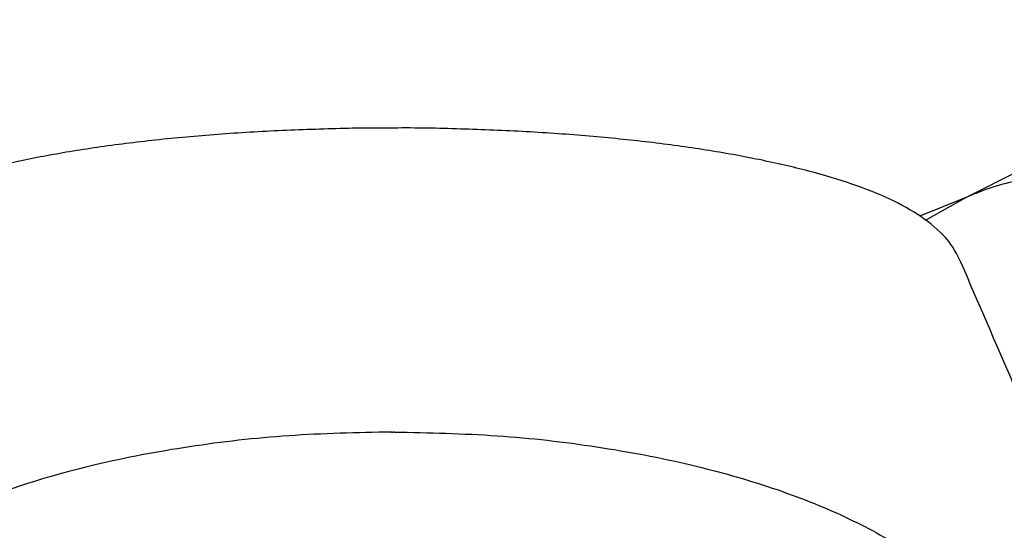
# Model space of a CAD drawing. Header units: millimetres. Extents: x 3826.016 to 3826.061, y 1906.247 to 1906.438.
# Tile 7 of 10: x 3826.031 to 3826.05, y 1906.311 to 1906.321. Entities that reach past the tile are written whole.
import ezdxf

# ---------------------------------------------------------------- set-up
doc = ezdxf.new("R2010")
doc.units = ezdxf.units.MM
doc.layers.add('SANINDUSA', color=3, linetype='Continuous')

msp = doc.modelspace()

# ---------------------------------------------------------------- linework, layer by layer
at = {"layer": 'SANINDUSA'}
for p, q in [((3826.04965, 1906.317343), (3826.048722, 1906.316967)), ((3826.04965, 1906.317343), (3826.048815, 1906.316878)), ((3826.038115, 1906.312633), (3826.038142, 1906.312633)), ((3826.03817, 1906.312633), (3826.038142, 1906.312633))]:
    msp.add_line(p, q, dxfattribs=at)
at = {"layer": 'SANINDUSA', "flags": 128}
msp.add_lwpolyline([(3826.053129, 1906.320904), (3826.053033, 1906.320276), (3826.052735, 1906.319639), (3826.05224, 1906.319019), (3826.051555, 1906.318424), (3826.050687, 1906.317863), (3826.04965, 1906.317343)], dxfattribs=at)
at = {"layer": 'SANINDUSA'}
for points, knots in [([(3826.038143, 1906.31873), (3826.038122, 1906.318729), (3826.037658, 1906.318735), (3826.036746, 1906.318713), (3826.03543, 1906.318661), (3826.034147, 1906.318569), (3826.032924, 1906.318443), (3826.031782, 1906.318283), (3826.030731, 1906.318091), (3826.029771, 1906.317867), (3826.028907, 1906.317607), (3826.028147, 1906.317308), (3826.027507, 1906.316945), (3826.027048, 1906.316555), (3826.026873, 1906.316289), (3826.026752, 1906.316042)], [0, 0, 0, 0, 0.004076, 0.088071, 0.1727, 0.257444, 0.341761, 0.425565, 0.508431, 0.592617, 0.678328, 0.765676, 0.855756, 0.943339, 1, 1, 1, 1]), ([(3826.049528, 1906.316042), (3826.049404, 1906.316302), (3826.049214, 1906.316578), (3826.048749, 1906.316964), (3826.048123, 1906.317313), (3826.047375, 1906.317609), (3826.046498, 1906.317871), (3826.045508, 1906.3181), (3826.044435, 1906.318294), (3826.04329, 1906.318451), (3826.042081, 1906.318573), (3826.040814, 1906.318663), (3826.039497, 1906.318714), (3826.038597, 1906.318736), (3826.038146, 1906.31873), (3826.038143, 1906.31873)], [0, 0, 0, 0, 0.063895, 0.149919, 0.234576, 0.320806, 0.409145, 0.495555, 0.580498, 0.663791, 0.746069, 0.829724, 0.914291, 0.999386, 1, 1, 1, 1]), ([(3826.055196, 1906.316094), (3826.054719, 1906.316486), (3826.053996, 1906.31708), (3826.052893, 1906.317554), (3826.051978, 1906.317767), (3826.050975, 1906.317766), (3826.050178, 1906.317568), (3826.049732, 1906.317378), (3826.04965, 1906.317343)], [0, 0, 0, 0, 0.302733, 0.459498, 0.616157, 0.786152, 0.960684, 1, 1, 1, 1]), ([(3826.055957, 1906.300967), (3826.055489, 1906.302064), (3826.054061, 1906.305445), (3826.051949, 1906.310448), (3826.050231, 1906.314417), (3826.049528, 1906.316042)], [0, 0, 0, 0, 0.207912, 0.675721, 1, 1, 1, 1]), ([(3826.038115, 1906.312633), (3826.037424, 1906.312618), (3826.036051, 1906.312589), (3826.034046, 1906.312358), (3826.032187, 1906.312006), (3826.030509, 1906.311528), (3826.02906, 1906.310956), (3826.027842, 1906.310288), (3826.026853, 1906.309525), (3826.026123, 1906.308667), (3826.025923, 1906.308045), (3826.025823, 1906.307733)], [0, 0, 0, 0, 0.116995, 0.232501, 0.347981, 0.455993, 0.563972, 0.668218, 0.772438, 0.886224, 1, 1, 1, 1]), ([(3826.03817, 1906.312633), (3826.03886, 1906.312618), (3826.040233, 1906.312589), (3826.042239, 1906.312358), (3826.044098, 1906.312006), (3826.045776, 1906.311528), (3826.047225, 1906.310956), (3826.048443, 1906.310288), (3826.049432, 1906.309525), (3826.050162, 1906.308667), (3826.050362, 1906.308045), (3826.050461, 1906.307733)], [0, 0, 0, 0, 0.116995, 0.232501, 0.347981, 0.455993, 0.563972, 0.668218, 0.772438, 0.886224, 1, 1, 1, 1])]:
    msp.add_open_spline(points, degree=3, knots=knots, dxfattribs=at)

doc.saveas('drawing.dxf')
